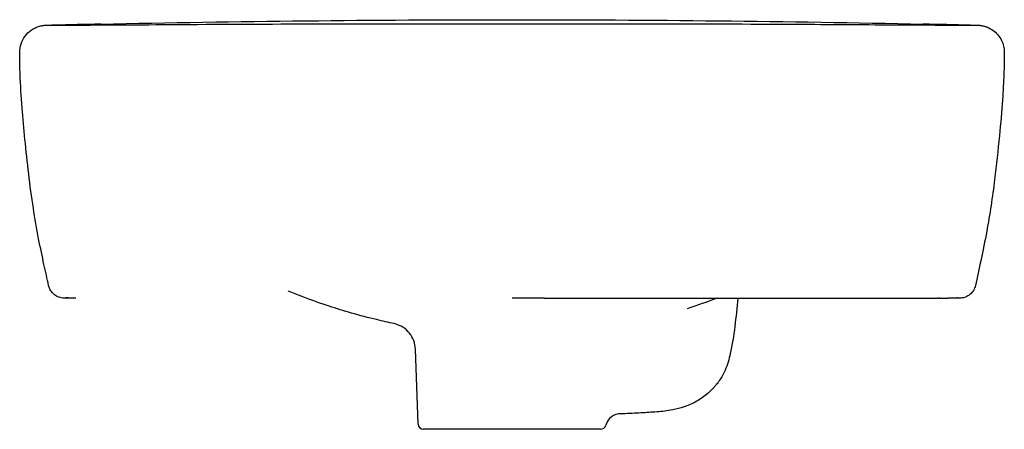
# Model space of a CAD drawing. Header units: millimetres. Extents: x -181 to 181, y -19 to 850.
# Tile 2 of 2: x -181 to 181, y 700 to 850. Entities that reach past the tile are written whole.
import ezdxf

# ---------------------------------------------------------------- set-up
doc = ezdxf.new("R2010")
doc.units = ezdxf.units.MM
doc.layers.add('GEB-KONTUR-A', color=5, linetype='CONTINUOUS')

msp = doc.modelspace()

# ---------------------------------------------------------------- linework, layer by layer
at = {"layer": 'GEB-KONTUR-A', "ltscale": 25}
for p, q in [((11.8, 748), (0, 748)), ((11.8, 748), (155.88, 748)), ((156.26, 748), (155.88, 748)), ((156.26, 748), (156.62, 748)), ((156.95, 748), (156.62, 748)), ((156.95, 748), (159.96, 748)), ((164.02, 748), (160.15, 748)), ((-43.24, 738.69), (-43.24, 738.69)), ((-34.45, 701.93), (-35.41, 729.29)), ((-35.41, 729.29), (-35.41, 729.29)), ((32.46, 700), (-32.46, 700))]:
    msp.add_line(p, q, dxfattribs=at)
for centre, radius, start, end in [((-4.05, -5999.75), 6849.72, 91.227672, 91.372083), ((4.09, -5998.13), 6848.1, 88.62792, 88.772321), ((-32.46, 702), 2, 182, 270), ((32.46, 702), 2, 270, 346.3519)]:
    msp.add_arc(centre, radius, start, end, dxfattribs=at)
msp.add_ellipse((41.11, 695.92), major_axis=(-2.17, 9.76), ratio=0.945924, start_param=6.283158, end_param=6.283702, dxfattribs=at)
for points, knots in [([(-168.19, 847.99), (-167.98, 847.98), (-167.78, 847.98), (-167.43, 847.98), (-167.38, 847.98), (-166.83, 847.98), (-166.35, 847.98), (-165.28, 847.99), (-165.04, 847.99), (-164.53, 848), (-164.28, 848), (-163.43, 848), (-162.68, 848.01), (-160.41, 848.03), (-158.74, 848.04), (-154.92, 848.06), (-152.72, 848.07), (-143.94, 848.12), (-137.29, 848.16), (-114.38, 848.3), (-98.04, 848.4), (-54.5, 848.51), (-27.24, 848.44), (0, 848.44)], [0, 0, 0, 0, 1.25, 1.25, 2.187538, 2.187538, 2.82014, 2.82014, 2.983445, 2.983445, 3.108854, 3.108854, 3.364924, 3.364924, 3.87117, 3.87117, 4.542146, 4.542146, 6.555988, 6.555988, 11.465244, 11.465244, 19.638053, 19.638053, 19.638053, 19.638053]), ([(-150.81, 848.4), (-100.96, 849.47), (-50.7, 850), (0, 850), (50.7, 850), (100.97, 849.47), (150.82, 848.4)], [0, 0, 0, 0, 0.500004, 0.500004, 0.500004, 1, 1, 1, 1]), ([(0, 848.44), (33.35, 848.44), (66.74, 848.54), (111.81, 848.32), (123.61, 848.24), (141.56, 848.13), (147.76, 848.09), (155.62, 848.06), (157.33, 848.05), (160.29, 848.03), (161.57, 848.02), (163.05, 848.01), (163.39, 848.01), (164.33, 848), (164.8, 847.99), (165.94, 847.99), (166.43, 847.98), (167.13, 847.98), (167.21, 847.98), (167.51, 847.98), (167.7, 847.98), (167.99, 847.98), (168.1, 847.98), (168.21, 847.99)], [0, 0, 0, 0, 10.005304, 10.005304, 13.556709, 13.556709, 15.439133, 15.439133, 15.964143, 15.964143, 16.360231, 16.360231, 16.485565, 16.485565, 16.741642, 16.741642, 17.247513, 17.247513, 17.827637, 17.827637, 19.028221, 19.028221, 19.679077, 19.679077, 19.679077, 19.679077]), ([(-180.52, 838), (-180.52, 839.06), (-180.35, 840.14), (-179.68, 842.16), (-179.17, 843.12), (-177.9, 844.83), (-177.12, 845.58), (-175.84, 846.48), (-175.4, 846.74), (-174.52, 847.17), (-174.09, 847.35), (-173.39, 847.58), (-173.12, 847.66), (-172.6, 847.78), (-172.36, 847.83), (-172.04, 847.88), (-171.93, 847.9), (-171.71, 847.93), (-171.62, 847.94), (-171.39, 847.96), (-171.31, 847.97), (-171.07, 847.99), (-171.03, 847.99), (-170.72, 848), (-170.51, 848), (-169.9, 848.01), (-169.38, 848.01), (-168.78, 848)], [0, 0, 0, 0, 0.319412, 0.319412, 0.638331, 0.638331, 0.956867, 0.956867, 1.111656, 1.111656, 1.254423, 1.254423, 1.349928, 1.349928, 1.458162, 1.458162, 1.54466, 1.54466, 1.679835, 1.679835, 1.966586, 1.966586, 2.825624, 2.825624, 5.401544, 5.401544, 8.986062, 8.986062, 8.986062, 8.986062]), ([(-168.19, 847.99), (-168.23, 847.99), (-168.39, 847.99), (-168.59, 847.99), (-168.74, 848), (-168.78, 848)], [0.1381899, 0.1381899, 0.1381899, 0.1381899, 0.168112, 0.2425113, 0.274579, 0.274579, 0.274579, 0.274579]), ([(168.21, 847.99), (168.24, 847.99), (168.39, 847.99), (168.59, 847.99), (168.74, 848), (168.78, 848)], [0.1192182, 0.1192182, 0.1192182, 0.1192182, 0.1371542, 0.2057314, 0.2336364, 0.2336364, 0.2336364, 0.2336364]), ([(168.78, 848), (169.43, 848.01), (169.97, 848.01), (170.52, 848), (170.67, 848), (170.95, 847.99), (171, 847.99), (171.2, 847.98), (171.26, 847.97), (171.61, 847.94), (171.71, 847.93), (172.03, 847.88), (172.23, 847.85), (172.64, 847.77), (172.8, 847.74), (173.31, 847.61), (173.69, 847.49), (174.82, 847.06), (175.58, 846.66), (176.95, 845.7), (177.58, 845.13), (178.67, 843.85), (179.14, 843.14), (179.83, 841.72), (180.08, 841.02), (180.43, 839.55), (180.52, 838.77), (180.52, 838)], [0, 0, 0, 0, 3.881117, 3.881117, 5.812438, 5.812438, 6.778585, 6.778585, 7.26862, 7.26862, 7.421736, 7.421736, 7.548563, 7.548563, 7.611517, 7.611517, 7.738585, 7.738585, 7.992193, 7.992193, 8.244282, 8.244282, 8.496275, 8.496275, 8.716979, 8.716979, 8.949458, 8.949458, 8.949458, 8.949458]), ([(-169.92, 752.7), (-170.46, 755.11), (-171.02, 757.61), (-172.24, 763.23), (-172.92, 766.45), (-174.27, 773.43), (-174.92, 777.19), (-176.78, 789.21), (-177.77, 797.83), (-178.98, 810.12), (-179.32, 813.99), (-179.95, 821.99), (-180.21, 826.07), (-180.41, 831.23), (-180.44, 832.43), (-180.49, 834.35), (-180.5, 835.02), (-180.52, 836.46), (-180.52, 837.23), (-180.52, 838)], [0, 0, 0, 0, 1.039861, 1.039861, 2.120846, 2.120846, 3.291365, 3.291365, 5.833788, 5.833788, 7.03361, 7.03361, 8.456189, 8.456189, 8.881287, 8.881287, 9.1007, 9.1007, 9.330874, 9.330874, 9.330874, 9.330874]), ([(180.52, 838), (180.52, 837.31), (180.52, 836.62), (180.5, 835.19), (180.49, 834.45), (180.45, 832.53), (180.41, 831.37), (180.25, 827.12), (180.07, 823.97), (179.54, 816.49), (179.16, 812.04), (178.21, 802.21), (177.63, 796.78), (176.17, 785.08), (175.2, 778.69), (173.42, 768.92), (172.68, 765.33), (171.26, 758.66), (170.57, 755.61), (169.92, 752.69)], [0, 0, 0, 0, 0.206809, 0.206809, 0.442971, 0.442971, 0.845955, 0.845955, 1.94913, 1.94913, 3.349628, 3.349628, 4.956952, 4.956952, 6.901068, 6.901068, 8.053788, 8.053788, 9.30169, 9.30169, 9.30169, 9.30169]), ([(-164.68, 748.03), (-165.32, 748.1), (-165.97, 748.27), (-167.14, 748.8), (-167.68, 749.17), (-168.61, 750.03), (-169.02, 750.55), (-169.6, 751.6), (-169.8, 752.14), (-169.92, 752.7)], [0.000012, 0.000012, 0.000012, 0.000012, 0.1945252, 0.1945252, 0.385587, 0.385587, 0.5767732, 0.5767732, 0.7466492, 0.7466492, 0.7466492, 0.7466492]), ([(169.92, 752.69), (169.78, 752.06), (169.53, 751.44), (168.87, 750.34), (168.44, 749.85), (167.47, 749.02), (166.92, 748.68), (165.81, 748.23), (165.25, 748.09), (164.69, 748.03)], [0, 0, 0, 0, 0.194517, 0.194517, 0.3855791, 0.3855791, 0.5767652, 0.5767652, 0.7453191, 0.7453191, 0.7453191, 0.7453191]), ([(-160.15, 748), (-160.55, 748), (-160.92, 748), (-161.27, 748), (-161.29, 748), (-161.34, 748), (-161.43, 748), (-161.81, 748), (-162.13, 748), (-162.38, 748), (-162.39, 748), (-162.41, 748), (-162.47, 748), (-162.69, 748), (-162.87, 748), (-163.03, 748), (-163.03, 748), (-163.05, 748), (-163.09, 748), (-163.24, 748), (-163.37, 748), (-163.48, 748), (-163.49, 748), (-163.5, 748), (-163.55, 748), (-163.76, 748), (-163.92, 748), (-164.02, 748)], [0, 0, 0, 0, 0.25, 0.25, 0.257813, 0.257813, 0.28125, 0.3125, 0.5, 0.5, 0.501953, 0.501953, 0.515625, 0.53125, 0.625, 0.625, 0.628906, 0.628906, 0.640625, 0.65625, 0.75, 0.75, 0.757813, 0.757813, 0.765625, 0.8125, 1, 1, 1, 1]), ([(-159.96, 748), (-160.67, 748), (-161.16, 748.02), (-162.13, 748.06), (-162.57, 748.08), (-163.26, 748.12), (-163.5, 748.11), (-163.56, 748.11), (-163.58, 748.11), (-163.58, 748.11)], [0, 0, 0, 0, 0.496523, 0.496523, 1.251107, 1.251107, 2.886583, 2.886583, 4.579888, 4.579888, 4.579888, 4.579888]), ([(-43.24, 738.69), (-45.28, 739.14), (-47.44, 739.62), (-52.66, 740.86), (-55.81, 741.68), (-61.65, 743.35), (-64.38, 744.2), (-72.03, 746.74), (-77.02, 748.57), (-81.98, 750.64), (-82.01, 750.65), (-82.04, 750.66)], [0, 0, 0, 0, 0.710165, 0.710165, 1.662393, 1.662393, 2.537961, 2.537961, 4.1579, 4.1579, 4.168483, 4.168483, 4.168483, 4.168483]), ([(82.79, 748), (82.14, 741.06), (81.47, 734.11), (79.56, 725.62), (78.99, 723.58), (77.81, 720.94), (77.48, 720.29), (76.83, 719.12), (76.5, 718.57), (75.92, 717.69), (75.68, 717.36), (75.27, 716.81), (75.09, 716.58), (74.68, 716.07), (74.42, 715.74), (74, 715.27), (73.87, 715.13), (73.46, 714.68), (73.18, 714.41), (72.45, 713.69), (71.9, 713.2), (70.05, 711.67), (68.64, 710.73), (64.46, 708.5), (61.68, 707.64), (56.88, 706.72), (55.04, 706.52), (53.18, 706.38)], [0.680609, 0.680609, 0.680609, 0.680609, 2.773016, 2.773016, 3.450636, 3.450636, 3.696577, 3.696577, 3.910159, 3.910159, 4.048095, 4.048095, 4.151593, 4.151593, 4.295433, 4.295433, 4.360323, 4.360323, 4.499894, 4.499894, 4.776868, 4.776868, 5.405629, 5.405629, 6.602379, 6.602379, 7.502682, 7.502682, 7.502682, 7.502682]), ([(163.54, 748.11), (163.54, 748.11), (163.54, 748.11), (163.54, 748.11), (163.53, 748.11), (163.53, 748.11), (163.53, 748.11), (163.35, 748.11), (163.09, 748.1), (161.46, 748.03), (160.83, 748), (159.96, 748)], [3.908399, 3.908399, 3.908399, 3.908399, 3.993676, 3.993676, 4.211026, 4.211026, 4.863082, 4.863082, 6.823062, 6.823062, 7.464487, 7.464487, 7.464487, 7.464487]), ([(-35.41, 729.29), (-35.45, 730.37), (-35.67, 731.46), (-36.42, 733.46), (-36.96, 734.4), (-38.3, 736.05), (-39.11, 736.78), (-40.42, 737.62), (-40.87, 737.86), (-41.64, 738.21), (-41.97, 738.33), (-42.63, 738.55), (-42.96, 738.63), (-43.24, 738.69)], [0, 0, 0, 0, 0.324606, 0.324606, 0.643347, 0.643347, 0.96187, 0.96187, 1.115371, 1.115371, 1.224689, 1.224689, 1.340793, 1.340793, 1.340793, 1.340793]), ([(38.94, 705.68), (37.7, 705.4), (36.57, 704.74), (35.05, 703.21), (34.59, 702.32), (34.4, 701.53)], [0, 0, 0, 0, 0.683059, 0.683059, 1.351721, 1.351721, 1.351721, 1.351721]), ([(53.18, 706.38), (51.12, 706.22), (49.2, 706.1), (45.06, 705.88), (42.96, 705.78), (40.02, 705.65), (39.31, 705.62), (38.6, 705.59)], [0.000012, 0.000012, 0.000012, 0.000012, 0.66061, 0.66061, 1.512807, 1.512807, 1.776107, 1.776107, 1.776107, 1.776107])]:
    msp.add_open_spline(points, degree=3, knots=knots, dxfattribs=at)
for points in [[(-168.91, 848), (-168.57, 848), (-168.3, 848), (-168.07, 848.01)], [(168.07, 848.01), (168.3, 848), (168.57, 848), (168.91, 848)], [(168.91, 848), (168.94, 848), (168.97, 848), (168.99, 848)], [(-164.03, 748), (-164.21, 748), (-164.39, 748), (-164.68, 748.03)], [(-164.02, 748), (-164.02, 748), (-164.02, 748), (-164.03, 748)], [(75.24, 748), (71.58, 746.62), (67.93, 745.35), (64.24, 744.17)], [(164.69, 748.03), (164.39, 748), (164.21, 748), (164.02, 748)]]:
    msp.add_open_spline(points, degree=3, dxfattribs=at)

doc.saveas('drawing.dxf')
